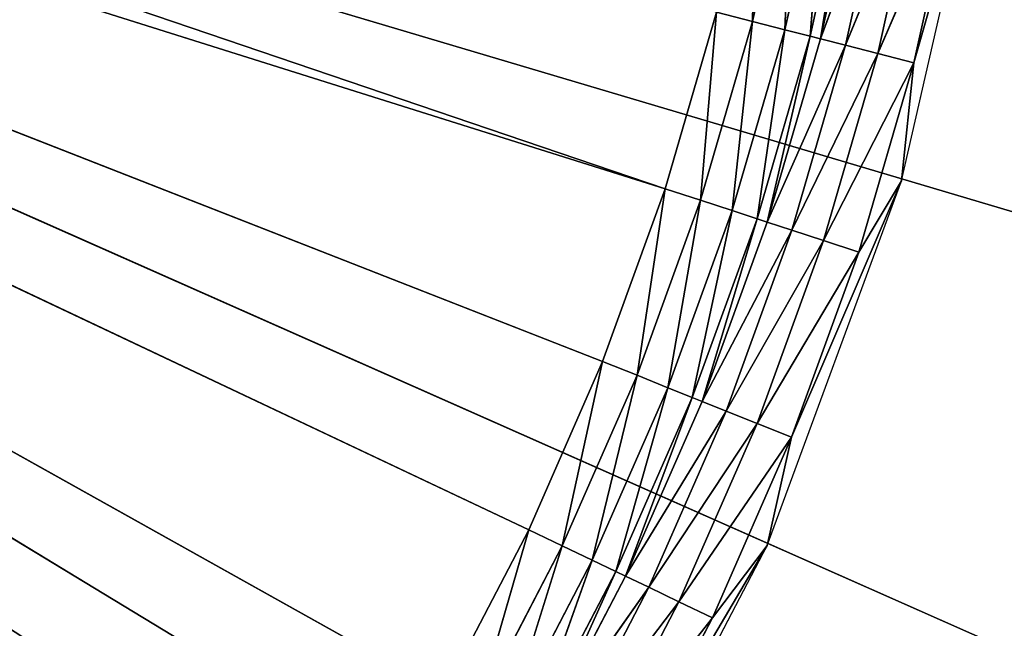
# Model space of a CAD drawing. Extents: x 389 to 891, y 0 to 811.
# Tile 252 of 254: x 778 to 845, y 162 to 203. Entities that reach past the tile are written whole.
import ezdxf

# ---------------------------------------------------------------- set-up
doc = ezdxf.new("R2010")
doc.units = 0
doc.header["$LTSCALE"] = 25.4
doc.layers.get('0').update_dxf_attribs({"color": 13, "linetype": 'CONTINUOUS'})

# ---------------------------------------------------------------- blocks, each defined once
blk = doc.blocks.new('TURDA-8952-8953_STL')
at = {"color": 7}
for p, q in [((472.801, 141.432, 647.765), (464.685, 140.235, 658.442)), ((472.801, 141.432, 647.765), (464.685, 140.235, 658.442)), ((466.561, 141.846, 667.426), (478.846, 141.846, 643.917)), ((475.091, 141.846, 648.862), (466.669, 141.432, 659.558)), ((475.091, 141.846, 648.862), (466.669, 141.432, 659.558)), ((466.669, 141.432, 659.558), (472.801, 141.432, 647.765)), ((466.669, 141.432, 659.558), (472.801, 141.432, 647.765)), ((468.882, 141.846, 660.802), (475.091, 141.846, 648.862)), ((468.882, 141.846, 660.802), (475.091, 141.846, 648.862)), ((468.882, 141.846, 660.802), (478.846, 141.846, 643.917)), ((468.882, 141.846, 660.802), (478.846, 141.846, 643.917)), ((472.801, 141.432, 647.765), (470.748, 140.235, 646.781)), ((472.801, 141.432, 647.765), (470.748, 140.235, 646.781)), ((478.149, 141.432, 635.596), (470.748, 140.235, 646.781)), ((478.149, 141.432, 635.596), (470.748, 140.235, 646.781)), ((475.091, 141.846, 648.862), (472.801, 141.432, 647.765)), ((475.091, 141.846, 648.862), (472.801, 141.432, 647.765)), ((480.505, 141.846, 636.541), (472.801, 141.432, 647.765)), ((480.505, 141.846, 636.541), (472.801, 141.432, 647.765)), ((472.801, 141.432, 647.765), (478.149, 141.432, 635.596)), ((472.801, 141.432, 647.765), (478.149, 141.432, 635.596)), ((475.091, 141.846, 648.862), (480.505, 141.846, 636.541)), ((475.091, 141.846, 648.862), (480.505, 141.846, 636.541)), ((475.091, 141.846, 648.862), (478.846, 141.846, 643.917)), ((475.091, 141.846, 648.862), (478.846, 141.846, 643.917)), ((478.149, 141.432, 635.596), (476.036, 140.235, 634.749)), ((478.149, 141.432, 635.596), (476.036, 140.235, 634.749)), ((482.69, 141.432, 623.104), (476.036, 140.235, 634.749)), ((482.69, 141.432, 623.104), (476.036, 140.235, 634.749)), ((480.505, 141.846, 636.541), (478.149, 141.432, 635.596)), ((480.505, 141.846, 636.541), (478.149, 141.432, 635.596)), ((485.103, 141.846, 623.893), (478.149, 141.432, 635.596)), ((485.103, 141.846, 623.893), (478.149, 141.432, 635.596)), ((478.149, 141.432, 635.596), (482.69, 141.432, 623.104)), ((478.149, 141.432, 635.596), (482.69, 141.432, 623.104)), ((480.505, 141.846, 636.541), (478.846, 141.846, 643.917)), ((478.846, 141.846, 643.917), (488.023, 141.846, 619.03)), ((480.505, 141.846, 636.541), (478.846, 141.846, 643.917)), ((480.505, 141.846, 636.541), (485.103, 141.846, 623.893)), ((480.505, 141.846, 636.541), (485.103, 141.846, 623.893)), ((480.505, 141.846, 636.541), (488.023, 141.846, 619.03)), ((480.505, 141.846, 636.541), (488.023, 141.846, 619.03)), ((482.69, 141.432, 623.104), (480.526, 140.235, 622.397)), ((482.69, 141.432, 623.104), (480.526, 140.235, 622.397)), ((486.404, 141.432, 610.341), (480.526, 140.235, 622.397)), ((486.404, 141.432, 610.341), (480.526, 140.235, 622.397)), ((485.103, 141.846, 623.893), (482.69, 141.432, 623.104)), ((485.103, 141.846, 623.893), (482.69, 141.432, 623.104)), ((488.863, 141.846, 610.971), (482.69, 141.432, 623.104)), ((488.863, 141.846, 610.971), (482.69, 141.432, 623.104)), ((482.69, 141.432, 623.104), (486.404, 141.432, 610.341)), ((482.69, 141.432, 623.104), (486.404, 141.432, 610.341)), ((486.404, 141.432, 610.341), (484.198, 140.235, 609.777)), ((486.404, 141.432, 610.341), (484.198, 140.235, 609.777)), ((489.275, 141.432, 597.363), (484.198, 140.235, 609.777)), ((489.275, 141.432, 597.363), (484.198, 140.235, 609.777)), ((485.103, 141.846, 623.893), (488.863, 141.846, 610.971)), ((485.103, 141.846, 623.893), (488.863, 141.846, 610.971)), ((485.103, 141.846, 623.893), (488.023, 141.846, 619.03)), ((485.103, 141.846, 623.893), (488.023, 141.846, 619.03)), ((488.863, 141.846, 610.971), (486.404, 141.432, 610.341)), ((488.863, 141.846, 610.971), (486.404, 141.432, 610.341)), ((491.77, 141.846, 597.83), (486.404, 141.432, 610.341)), ((491.77, 141.846, 597.83), (486.404, 141.432, 610.341)), ((486.404, 141.432, 610.341), (489.275, 141.432, 597.363)), ((486.404, 141.432, 610.341), (489.275, 141.432, 597.363)), ((488.863, 141.846, 610.971), (488.023, 141.846, 619.03)), ((488.023, 141.846, 619.03), (493.943, 141.846, 593.174)), ((488.863, 141.846, 610.971), (488.023, 141.846, 619.03)), ((488.863, 141.846, 610.971), (491.77, 141.846, 597.83)), ((493.943, 141.846, 593.174), (488.863, 141.846, 610.971)), ((488.863, 141.846, 610.971), (491.77, 141.846, 597.83)), ((493.943, 141.846, 593.174), (488.863, 141.846, 610.971)), ((470.748, 140.235, 646.781), (463.135, 138.377, 657.57)), ((470.748, 140.235, 646.781), (463.135, 138.377, 657.57)), ((464.685, 140.235, 658.442), (470.748, 140.235, 646.781)), ((464.685, 140.235, 658.442), (470.748, 140.235, 646.781)), ((470.748, 140.235, 646.781), (469.145, 138.377, 646.013)), ((470.748, 140.235, 646.781), (469.145, 138.377, 646.013)), ((476.036, 140.235, 634.749), (469.145, 138.377, 646.013)), ((476.036, 140.235, 634.749), (469.145, 138.377, 646.013)), ((470.748, 140.235, 646.781), (476.036, 140.235, 634.749)), ((470.748, 140.235, 646.781), (476.036, 140.235, 634.749)), ((476.036, 140.235, 634.749), (474.386, 138.377, 634.087)), ((476.036, 140.235, 634.749), (474.386, 138.377, 634.087)), ((480.526, 140.235, 622.397), (474.386, 138.377, 634.087)), ((480.526, 140.235, 622.397), (474.386, 138.377, 634.087)), ((476.036, 140.235, 634.749), (480.526, 140.235, 622.397)), ((476.036, 140.235, 634.749), (480.526, 140.235, 622.397)), ((480.526, 140.235, 622.397), (478.836, 138.377, 621.844)), ((480.526, 140.235, 622.397), (478.836, 138.377, 621.844)), ((484.198, 140.235, 609.777), (478.836, 138.377, 621.844)), ((484.198, 140.235, 609.777), (478.836, 138.377, 621.844)), ((480.526, 140.235, 622.397), (484.198, 140.235, 609.777)), ((480.526, 140.235, 622.397), (484.198, 140.235, 609.777)), ((484.198, 140.235, 609.777), (482.475, 138.377, 609.336)), ((484.198, 140.235, 609.777), (482.475, 138.377, 609.336)), ((487.037, 140.235, 596.944), (482.475, 138.377, 609.336)), ((487.037, 140.235, 596.944), (482.475, 138.377, 609.336)), ((484.198, 140.235, 609.777), (487.037, 140.235, 596.944)), ((484.198, 140.235, 609.777), (487.037, 140.235, 596.944)), ((463.135, 138.377, 657.57), (468.487, 137.315, 645.698)), ((463.135, 138.377, 657.57), (468.487, 137.315, 645.698)), ((463.135, 138.377, 657.57), (469.145, 138.377, 646.013)), ((463.135, 138.377, 657.57), (469.145, 138.377, 646.013)), ((469.145, 138.377, 646.013), (468.487, 137.315, 645.698)), ((469.145, 138.377, 646.013), (468.487, 137.315, 645.698)), ((469.145, 138.377, 646.013), (473.709, 137.315, 633.816)), ((469.145, 138.377, 646.013), (473.709, 137.315, 633.816)), ((469.145, 138.377, 646.013), (474.386, 138.377, 634.087)), ((469.145, 138.377, 646.013), (474.386, 138.377, 634.087)), ((474.386, 138.377, 634.087), (473.709, 137.315, 633.816)), ((474.386, 138.377, 634.087), (473.709, 137.315, 633.816)), ((474.386, 138.377, 634.087), (478.142, 137.315, 621.618)), ((474.386, 138.377, 634.087), (478.142, 137.315, 621.618)), ((474.386, 138.377, 634.087), (478.836, 138.377, 621.844)), ((474.386, 138.377, 634.087), (478.836, 138.377, 621.844)), ((478.836, 138.377, 621.844), (478.142, 137.315, 621.618)), ((478.836, 138.377, 621.844), (478.142, 137.315, 621.618)), ((478.836, 138.377, 621.844), (481.769, 137.315, 609.156)), ((478.836, 138.377, 621.844), (481.769, 137.315, 609.156)), ((478.836, 138.377, 621.844), (482.475, 138.377, 609.336)), ((478.836, 138.377, 621.844), (482.475, 138.377, 609.336)), ((482.475, 138.377, 609.336), (481.769, 137.315, 609.156)), ((482.475, 138.377, 609.336), (481.769, 137.315, 609.156)), ((482.475, 138.377, 609.336), (484.572, 137.315, 596.483)), ((482.475, 138.377, 609.336), (484.572, 137.315, 596.483)), ((482.475, 138.377, 609.336), (485.289, 138.377, 596.617)), ((482.475, 138.377, 609.336), (485.289, 138.377, 596.617)), ((462.499, 137.315, 657.213), (466.883, 135.457, 644.929)), ((462.499, 137.315, 657.213), (466.883, 135.457, 644.929)), ((462.499, 137.315, 657.213), (468.487, 137.315, 645.698)), ((462.499, 137.315, 657.213), (468.487, 137.315, 645.698)), ((468.487, 137.315, 645.698), (466.883, 135.457, 644.929)), ((468.487, 137.315, 645.698), (466.883, 135.457, 644.929)), ((468.487, 137.315, 645.698), (472.058, 135.457, 633.154)), ((468.487, 137.315, 645.698), (472.058, 135.457, 633.154)), ((468.487, 137.315, 645.698), (473.709, 137.315, 633.816)), ((468.487, 137.315, 645.698), (473.709, 137.315, 633.816)), ((473.709, 137.315, 633.816), (472.058, 135.457, 633.154)), ((473.709, 137.315, 633.816), (472.058, 135.457, 633.154)), ((473.709, 137.315, 633.816), (476.452, 135.457, 621.065)), ((473.709, 137.315, 633.816), (476.452, 135.457, 621.065)), ((473.709, 137.315, 633.816), (478.142, 137.315, 621.618)), ((473.709, 137.315, 633.816), (478.142, 137.315, 621.618)), ((478.142, 137.315, 621.618), (476.452, 135.457, 621.065)), ((478.142, 137.315, 621.618), (476.452, 135.457, 621.065)), ((478.142, 137.315, 621.618), (480.046, 135.457, 608.715)), ((478.142, 137.315, 621.618), (480.046, 135.457, 608.715)), ((478.142, 137.315, 621.618), (481.769, 137.315, 609.156)), ((478.142, 137.315, 621.618), (481.769, 137.315, 609.156)), ((481.769, 137.315, 609.156), (480.046, 135.457, 608.715)), ((481.769, 137.315, 609.156), (480.046, 135.457, 608.715)), ((481.769, 137.315, 609.156), (482.824, 135.457, 596.156)), ((481.769, 137.315, 609.156), (482.824, 135.457, 596.156)), ((481.769, 137.315, 609.156), (484.572, 137.315, 596.483)), ((481.769, 137.315, 609.156), (484.572, 137.315, 596.483)), ((466.883, 135.457, 644.929), (460.949, 135.457, 656.341)), ((460.949, 135.457, 656.341), (464.83, 134.259, 643.946)), ((460.949, 135.457, 656.341), (464.83, 134.259, 643.946)), ((466.883, 135.457, 644.929), (460.949, 135.457, 656.341)), ((466.883, 135.457, 644.929), (464.83, 134.259, 643.946)), ((466.883, 135.457, 644.929), (464.83, 134.259, 643.946)), ((472.058, 135.457, 633.154), (466.883, 135.457, 644.929)), ((466.883, 135.457, 644.929), (469.945, 134.259, 632.307)), ((466.883, 135.457, 644.929), (469.945, 134.259, 632.307)), ((472.058, 135.457, 633.154), (466.883, 135.457, 644.929)), ((472.058, 135.457, 633.154), (469.945, 134.259, 632.307)), ((472.058, 135.457, 633.154), (469.945, 134.259, 632.307)), ((476.452, 135.457, 621.065), (472.058, 135.457, 633.154)), ((472.058, 135.457, 633.154), (474.288, 134.259, 620.358)), ((472.058, 135.457, 633.154), (474.288, 134.259, 620.358)), ((476.452, 135.457, 621.065), (472.058, 135.457, 633.154)), ((476.452, 135.457, 621.065), (474.288, 134.259, 620.358)), ((476.452, 135.457, 621.065), (474.288, 134.259, 620.358)), ((480.046, 135.457, 608.715), (476.452, 135.457, 621.065)), ((476.452, 135.457, 621.065), (477.841, 134.259, 608.151)), ((476.452, 135.457, 621.065), (477.841, 134.259, 608.151)), ((480.046, 135.457, 608.715), (476.452, 135.457, 621.065)), ((480.046, 135.457, 608.715), (477.841, 134.259, 608.151)), ((480.046, 135.457, 608.715), (477.841, 134.259, 608.151)), ((482.824, 135.457, 596.156), (480.046, 135.457, 608.715)), ((480.046, 135.457, 608.715), (480.587, 134.259, 595.737)), ((480.046, 135.457, 608.715), (480.587, 134.259, 595.737)), ((482.824, 135.457, 596.156), (480.046, 135.457, 608.715)), ((464.83, 134.259, 643.946), (458.965, 134.259, 655.226)), ((458.965, 134.259, 655.226), (462.541, 133.846, 642.849)), ((458.965, 134.259, 655.226), (462.541, 133.846, 642.849)), ((464.83, 134.259, 643.946), (458.965, 134.259, 655.226)), ((464.83, 134.259, 643.946), (462.541, 133.846, 642.849)), ((464.83, 134.259, 643.946), (462.541, 133.846, 642.849)), ((469.945, 134.259, 632.307), (464.83, 134.259, 643.946)), ((464.83, 134.259, 643.946), (467.589, 133.846, 631.362)), ((464.83, 134.259, 643.946), (467.589, 133.846, 631.362)), ((469.945, 134.259, 632.307), (464.83, 134.259, 643.946)), ((469.945, 134.259, 632.307), (467.589, 133.846, 631.362)), ((469.945, 134.259, 632.307), (467.589, 133.846, 631.362)), ((474.288, 134.259, 620.358), (469.945, 134.259, 632.307)), ((469.945, 134.259, 632.307), (471.875, 133.846, 619.569)), ((469.945, 134.259, 632.307), (471.875, 133.846, 619.569)), ((474.288, 134.259, 620.358), (469.945, 134.259, 632.307)), ((474.288, 134.259, 620.358), (471.875, 133.846, 619.569)), ((474.288, 134.259, 620.358), (471.875, 133.846, 619.569)), ((477.841, 134.259, 608.151), (474.288, 134.259, 620.358)), ((474.288, 134.259, 620.358), (475.381, 133.846, 607.522)), ((474.288, 134.259, 620.358), (475.381, 133.846, 607.522)), ((477.841, 134.259, 608.151), (474.288, 134.259, 620.358)), ((477.841, 134.259, 608.151), (475.381, 133.846, 607.522)), ((477.841, 134.259, 608.151), (475.381, 133.846, 607.522)), ((480.587, 134.259, 595.737), (477.841, 134.259, 608.151)), ((477.841, 134.259, 608.151), (478.091, 133.846, 595.27)), ((477.841, 134.259, 608.151), (478.091, 133.846, 595.27)), ((480.587, 134.259, 595.737), (477.841, 134.259, 608.151)), ((456.752, 133.846, 653.981), (296.32, 133.846, 564.369)), ((456.752, 133.846, 653.981), (296.32, 133.846, 564.369)), ((462.541, 133.846, 642.849), (296.32, 133.846, 564.369)), ((467.589, 133.846, 631.362), (296.32, 133.846, 564.369)), ((462.541, 133.846, 642.849), (296.32, 133.846, 564.369)), ((467.589, 133.846, 631.362), (296.32, 133.846, 564.369)), ((471.875, 133.846, 619.569), (296.32, 133.846, 564.369)), ((471.875, 133.846, 619.569), (296.32, 133.846, 564.369)), ((471.875, 133.846, 619.569), (297.607, 133.846, 560.433)), ((471.875, 133.846, 619.569), (297.607, 133.846, 560.433)), ((456.752, 133.846, 653.981), (462.541, 133.846, 642.849)), ((456.752, 133.846, 653.981), (462.541, 133.846, 642.849)), ((462.541, 133.846, 642.849), (467.589, 133.846, 631.362)), ((462.541, 133.846, 642.849), (467.589, 133.846, 631.362)), ((467.589, 133.846, 631.362), (471.875, 133.846, 619.569)), ((467.589, 133.846, 631.362), (471.875, 133.846, 619.569)), ((471.875, 133.846, 619.569), (475.381, 133.846, 607.522)), ((471.875, 133.846, 619.569), (475.381, 133.846, 607.522)), ((289.618, 3.654, 560), (529.285, 3.654, 631.132)), ((503.404, 3.654, 689.598), (289.618, 3.654, 560)), ((503.404, 3.654, 689.598), (289.618, 3.654, 560)), ((518.222, 3.654, 661.196), (289.618, 3.654, 560)), ((518.222, 3.654, 661.196), (289.618, 3.654, 560)), ((289.618, 3.654, 560), (529.285, 3.654, 631.132))]:
    blk.add_line(p, q, dxfattribs=at)
mesh = blk.add_polyface(dxfattribs=at)
corners = [(466.669, 141.432, 659.558), (472.801, 141.432, 647.765), (464.685, 140.235, 658.442)]
mesh.append_faces([[corners[k] for k in face] for face in [(0, 1, 2)]], dxfattribs={"color": 7})
mesh = blk.add_polyface(dxfattribs=at)
corners = [(464.685, 140.235, 658.442), (472.801, 141.432, 647.765), (470.748, 140.235, 646.781)]
mesh.append_faces([[corners[k] for k in face] for face in [(0, 1, 2)]], dxfattribs={"color": 7})
mesh = blk.add_polyface(dxfattribs=at)
corners = [(466.561, 141.846, 667.426), (478.846, 141.846, 643.917), (468.882, 141.846, 660.802)]
mesh.append_faces([[corners[k] for k in face] for face in [(0, 1, 2)]], dxfattribs={"color": 7})
mesh = blk.add_polyface(dxfattribs=at)
corners = [(468.882, 141.846, 660.802), (475.091, 141.846, 648.862), (466.669, 141.432, 659.558)]
mesh.append_faces([[corners[k] for k in face] for face in [(0, 1, 2)]], dxfattribs={"color": 7})
mesh = blk.add_polyface(dxfattribs=at)
corners = [(466.669, 141.432, 659.558), (475.091, 141.846, 648.862), (472.801, 141.432, 647.765)]
mesh.append_faces([[corners[k] for k in face] for face in [(0, 1, 2)]], dxfattribs={"color": 7})
mesh = blk.add_polyface(dxfattribs=at)
corners = [(468.882, 141.846, 660.802), (478.846, 141.846, 643.917), (475.091, 141.846, 648.862)]
mesh.append_faces([[corners[k] for k in face] for face in [(0, 1, 2)]], dxfattribs={"color": 7})
mesh = blk.add_polyface(dxfattribs=at)
corners = [(472.801, 141.432, 647.765), (478.149, 141.432, 635.596), (470.748, 140.235, 646.781)]
mesh.append_faces([[corners[k] for k in face] for face in [(0, 1, 2)]], dxfattribs={"color": 7})
mesh = blk.add_polyface(dxfattribs=at)
corners = [(470.748, 140.235, 646.781), (478.149, 141.432, 635.596), (476.036, 140.235, 634.749)]
mesh.append_faces([[corners[k] for k in face] for face in [(0, 1, 2)]], dxfattribs={"color": 7})
mesh = blk.add_polyface(dxfattribs=at)
corners = [(475.091, 141.846, 648.862), (480.505, 141.846, 636.541), (472.801, 141.432, 647.765)]
mesh.append_faces([[corners[k] for k in face] for face in [(0, 1, 2)]], dxfattribs={"color": 7})
mesh = blk.add_polyface(dxfattribs=at)
corners = [(472.801, 141.432, 647.765), (480.505, 141.846, 636.541), (478.149, 141.432, 635.596)]
mesh.append_faces([[corners[k] for k in face] for face in [(0, 1, 2)]], dxfattribs={"color": 7})
mesh = blk.add_polyface(dxfattribs=at)
corners = [(475.091, 141.846, 648.862), (478.846, 141.846, 643.917), (480.505, 141.846, 636.541)]
mesh.append_faces([[corners[k] for k in face] for face in [(0, 1, 2)]], dxfattribs={"color": 7})
mesh = blk.add_polyface(dxfattribs=at)
corners = [(478.149, 141.432, 635.596), (482.69, 141.432, 623.104), (476.036, 140.235, 634.749)]
mesh.append_faces([[corners[k] for k in face] for face in [(0, 1, 2)]], dxfattribs={"color": 7})
mesh = blk.add_polyface(dxfattribs=at)
corners = [(476.036, 140.235, 634.749), (482.69, 141.432, 623.104), (480.526, 140.235, 622.397)]
mesh.append_faces([[corners[k] for k in face] for face in [(0, 1, 2)]], dxfattribs={"color": 7})
mesh = blk.add_polyface(dxfattribs=at)
corners = [(480.505, 141.846, 636.541), (485.103, 141.846, 623.893), (478.149, 141.432, 635.596)]
mesh.append_faces([[corners[k] for k in face] for face in [(0, 1, 2)]], dxfattribs={"color": 7})
mesh = blk.add_polyface(dxfattribs=at)
corners = [(478.149, 141.432, 635.596), (485.103, 141.846, 623.893), (482.69, 141.432, 623.104)]
mesh.append_faces([[corners[k] for k in face] for face in [(0, 1, 2)]], dxfattribs={"color": 7})
mesh = blk.add_polyface(dxfattribs=at)
corners = [(478.846, 141.846, 643.917), (488.023, 141.846, 619.03), (480.505, 141.846, 636.541)]
mesh.append_faces([[corners[k] for k in face] for face in [(0, 1, 2)]], dxfattribs={"color": 7})
mesh = blk.add_polyface(dxfattribs=at)
corners = [(480.505, 141.846, 636.541), (488.023, 141.846, 619.03), (485.103, 141.846, 623.893)]
mesh.append_faces([[corners[k] for k in face] for face in [(0, 1, 2)]], dxfattribs={"color": 7})
mesh = blk.add_polyface(dxfattribs=at)
corners = [(482.69, 141.432, 623.104), (486.404, 141.432, 610.341), (480.526, 140.235, 622.397)]
mesh.append_faces([[corners[k] for k in face] for face in [(0, 1, 2)]], dxfattribs={"color": 7})
mesh = blk.add_polyface(dxfattribs=at)
corners = [(480.526, 140.235, 622.397), (486.404, 141.432, 610.341), (484.198, 140.235, 609.777)]
mesh.append_faces([[corners[k] for k in face] for face in [(0, 1, 2)]], dxfattribs={"color": 7})
mesh = blk.add_polyface(dxfattribs=at)
corners = [(485.103, 141.846, 623.893), (488.863, 141.846, 610.971), (482.69, 141.432, 623.104)]
mesh.append_faces([[corners[k] for k in face] for face in [(0, 1, 2)]], dxfattribs={"color": 7})
mesh = blk.add_polyface(dxfattribs=at)
corners = [(482.69, 141.432, 623.104), (488.863, 141.846, 610.971), (486.404, 141.432, 610.341)]
mesh.append_faces([[corners[k] for k in face] for face in [(0, 1, 2)]], dxfattribs={"color": 7})
mesh = blk.add_polyface(dxfattribs=at)
corners = [(486.404, 141.432, 610.341), (489.275, 141.432, 597.363), (484.198, 140.235, 609.777)]
mesh.append_faces([[corners[k] for k in face] for face in [(0, 1, 2)]], dxfattribs={"color": 7})
mesh = blk.add_polyface(dxfattribs=at)
corners = [(484.198, 140.235, 609.777), (489.275, 141.432, 597.363), (487.037, 140.235, 596.944)]
mesh.append_faces([[corners[k] for k in face] for face in [(0, 1, 2)]], dxfattribs={"color": 7})
mesh = blk.add_polyface(dxfattribs=at)
corners = [(485.103, 141.846, 623.893), (488.023, 141.846, 619.03), (488.863, 141.846, 610.971)]
mesh.append_faces([[corners[k] for k in face] for face in [(0, 1, 2)]], dxfattribs={"color": 7})
mesh = blk.add_polyface(dxfattribs=at)
corners = [(488.863, 141.846, 610.971), (491.77, 141.846, 597.83), (486.404, 141.432, 610.341)]
mesh.append_faces([[corners[k] for k in face] for face in [(0, 1, 2)]], dxfattribs={"color": 7})
mesh = blk.add_polyface(dxfattribs=at)
corners = [(486.404, 141.432, 610.341), (491.77, 141.846, 597.83), (489.275, 141.432, 597.363)]
mesh.append_faces([[corners[k] for k in face] for face in [(0, 1, 2)]], dxfattribs={"color": 7})
mesh = blk.add_polyface(dxfattribs=at)
corners = [(488.023, 141.846, 619.03), (493.943, 141.846, 593.174), (488.863, 141.846, 610.971)]
mesh.append_faces([[corners[k] for k in face] for face in [(0, 1, 2)]], dxfattribs={"color": 7})
mesh = blk.add_polyface(dxfattribs=at)
corners = [(488.863, 141.846, 610.971), (493.943, 141.846, 593.174), (491.77, 141.846, 597.83)]
mesh.append_faces([[corners[k] for k in face] for face in [(0, 1, 2)]], dxfattribs={"color": 7})
mesh = blk.add_polyface(dxfattribs=at)
corners = [(464.685, 140.235, 658.442), (470.748, 140.235, 646.781), (463.135, 138.377, 657.57)]
mesh.append_faces([[corners[k] for k in face] for face in [(0, 1, 2)]], dxfattribs={"color": 7})
mesh = blk.add_polyface(dxfattribs=at)
corners = [(463.135, 138.377, 657.57), (470.748, 140.235, 646.781), (469.145, 138.377, 646.013)]
mesh.append_faces([[corners[k] for k in face] for face in [(0, 1, 2)]], dxfattribs={"color": 7})
mesh = blk.add_polyface(dxfattribs=at)
corners = [(470.748, 140.235, 646.781), (476.036, 140.235, 634.749), (469.145, 138.377, 646.013)]
mesh.append_faces([[corners[k] for k in face] for face in [(0, 1, 2)]], dxfattribs={"color": 7})
mesh = blk.add_polyface(dxfattribs=at)
corners = [(469.145, 138.377, 646.013), (476.036, 140.235, 634.749), (474.386, 138.377, 634.087)]
mesh.append_faces([[corners[k] for k in face] for face in [(0, 1, 2)]], dxfattribs={"color": 7})
mesh = blk.add_polyface(dxfattribs=at)
corners = [(476.036, 140.235, 634.749), (480.526, 140.235, 622.397), (474.386, 138.377, 634.087)]
mesh.append_faces([[corners[k] for k in face] for face in [(0, 1, 2)]], dxfattribs={"color": 7})
mesh = blk.add_polyface(dxfattribs=at)
corners = [(474.386, 138.377, 634.087), (480.526, 140.235, 622.397), (478.836, 138.377, 621.844)]
mesh.append_faces([[corners[k] for k in face] for face in [(0, 1, 2)]], dxfattribs={"color": 7})
mesh = blk.add_polyface(dxfattribs=at)
corners = [(484.198, 140.235, 609.777), (478.836, 138.377, 621.844), (480.526, 140.235, 622.397)]
mesh.append_faces([[corners[k] for k in face] for face in [(0, 1, 2)]], dxfattribs={"color": 7})
mesh = blk.add_polyface(dxfattribs=at)
corners = [(484.198, 140.235, 609.777), (482.475, 138.377, 609.336), (478.836, 138.377, 621.844)]
mesh.append_faces([[corners[k] for k in face] for face in [(0, 1, 2)]], dxfattribs={"color": 7})
mesh = blk.add_polyface(dxfattribs=at)
corners = [(484.198, 140.235, 609.777), (487.037, 140.235, 596.944), (482.475, 138.377, 609.336)]
mesh.append_faces([[corners[k] for k in face] for face in [(0, 1, 2)]], dxfattribs={"color": 7})
mesh = blk.add_polyface(dxfattribs=at)
corners = [(487.037, 140.235, 596.944), (485.289, 138.377, 596.617), (482.475, 138.377, 609.336)]
mesh.append_faces([[corners[k] for k in face] for face in [(0, 1, 2)]], dxfattribs={"color": 7})
mesh = blk.add_polyface(dxfattribs=at)
corners = [(463.135, 138.377, 657.57), (468.487, 137.315, 645.698), (462.499, 137.315, 657.213)]
mesh.append_faces([[corners[k] for k in face] for face in [(0, 1, 2)]], dxfattribs={"color": 7})
mesh = blk.add_polyface(dxfattribs=at)
corners = [(469.145, 138.377, 646.013), (468.487, 137.315, 645.698), (463.135, 138.377, 657.57)]
mesh.append_faces([[corners[k] for k in face] for face in [(0, 1, 2)]], dxfattribs={"color": 7})
mesh = blk.add_polyface(dxfattribs=at)
corners = [(469.145, 138.377, 646.013), (473.709, 137.315, 633.816), (468.487, 137.315, 645.698)]
mesh.append_faces([[corners[k] for k in face] for face in [(0, 1, 2)]], dxfattribs={"color": 7})
mesh = blk.add_polyface(dxfattribs=at)
corners = [(474.386, 138.377, 634.087), (473.709, 137.315, 633.816), (469.145, 138.377, 646.013)]
mesh.append_faces([[corners[k] for k in face] for face in [(0, 1, 2)]], dxfattribs={"color": 7})
mesh = blk.add_polyface(dxfattribs=at)
corners = [(474.386, 138.377, 634.087), (478.142, 137.315, 621.618), (473.709, 137.315, 633.816)]
mesh.append_faces([[corners[k] for k in face] for face in [(0, 1, 2)]], dxfattribs={"color": 7})
mesh = blk.add_polyface(dxfattribs=at)
corners = [(478.836, 138.377, 621.844), (478.142, 137.315, 621.618), (474.386, 138.377, 634.087)]
mesh.append_faces([[corners[k] for k in face] for face in [(0, 1, 2)]], dxfattribs={"color": 7})
mesh = blk.add_polyface(dxfattribs=at)
corners = [(478.836, 138.377, 621.844), (481.769, 137.315, 609.156), (478.142, 137.315, 621.618)]
mesh.append_faces([[corners[k] for k in face] for face in [(0, 1, 2)]], dxfattribs={"color": 7})
mesh = blk.add_polyface(dxfattribs=at)
corners = [(482.475, 138.377, 609.336), (481.769, 137.315, 609.156), (478.836, 138.377, 621.844)]
mesh.append_faces([[corners[k] for k in face] for face in [(0, 1, 2)]], dxfattribs={"color": 7})
mesh = blk.add_polyface(dxfattribs=at)
corners = [(482.475, 138.377, 609.336), (484.572, 137.315, 596.483), (481.769, 137.315, 609.156)]
mesh.append_faces([[corners[k] for k in face] for face in [(0, 1, 2)]], dxfattribs={"color": 7})
mesh = blk.add_polyface(dxfattribs=at)
corners = [(482.475, 138.377, 609.336), (485.289, 138.377, 596.617), (484.572, 137.315, 596.483)]
mesh.append_faces([[corners[k] for k in face] for face in [(0, 1, 2)]], dxfattribs={"color": 7})
mesh = blk.add_polyface(dxfattribs=at)
corners = [(462.499, 137.315, 657.213), (466.883, 135.457, 644.929), (460.949, 135.457, 656.341)]
mesh.append_faces([[corners[k] for k in face] for face in [(0, 1, 2)]], dxfattribs={"color": 7})
mesh = blk.add_polyface(dxfattribs=at)
corners = [(462.499, 137.315, 657.213), (468.487, 137.315, 645.698), (466.883, 135.457, 644.929)]
mesh.append_faces([[corners[k] for k in face] for face in [(0, 1, 2)]], dxfattribs={"color": 7})
mesh = blk.add_polyface(dxfattribs=at)
corners = [(468.487, 137.315, 645.698), (472.058, 135.457, 633.154), (466.883, 135.457, 644.929)]
mesh.append_faces([[corners[k] for k in face] for face in [(0, 1, 2)]], dxfattribs={"color": 7})
mesh = blk.add_polyface(dxfattribs=at)
corners = [(468.487, 137.315, 645.698), (473.709, 137.315, 633.816), (472.058, 135.457, 633.154)]
mesh.append_faces([[corners[k] for k in face] for face in [(0, 1, 2)]], dxfattribs={"color": 7})
mesh = blk.add_polyface(dxfattribs=at)
corners = [(473.709, 137.315, 633.816), (476.452, 135.457, 621.065), (472.058, 135.457, 633.154)]
mesh.append_faces([[corners[k] for k in face] for face in [(0, 1, 2)]], dxfattribs={"color": 7})
mesh = blk.add_polyface(dxfattribs=at)
corners = [(473.709, 137.315, 633.816), (478.142, 137.315, 621.618), (476.452, 135.457, 621.065)]
mesh.append_faces([[corners[k] for k in face] for face in [(0, 1, 2)]], dxfattribs={"color": 7})
mesh = blk.add_polyface(dxfattribs=at)
corners = [(478.142, 137.315, 621.618), (480.046, 135.457, 608.715), (476.452, 135.457, 621.065)]
mesh.append_faces([[corners[k] for k in face] for face in [(0, 1, 2)]], dxfattribs={"color": 7})
mesh = blk.add_polyface(dxfattribs=at)
corners = [(481.769, 137.315, 609.156), (480.046, 135.457, 608.715), (478.142, 137.315, 621.618)]
mesh.append_faces([[corners[k] for k in face] for face in [(0, 1, 2)]], dxfattribs={"color": 7})
mesh = blk.add_polyface(dxfattribs=at)
corners = [(481.769, 137.315, 609.156), (482.824, 135.457, 596.156), (480.046, 135.457, 608.715)]
mesh.append_faces([[corners[k] for k in face] for face in [(0, 1, 2)]], dxfattribs={"color": 7})
mesh = blk.add_polyface(dxfattribs=at)
corners = [(481.769, 137.315, 609.156), (484.572, 137.315, 596.483), (482.824, 135.457, 596.156)]
mesh.append_faces([[corners[k] for k in face] for face in [(0, 1, 2)]], dxfattribs={"color": 7})
mesh = blk.add_polyface(dxfattribs=at)
corners = [(460.949, 135.457, 656.341), (464.83, 134.259, 643.946), (458.965, 134.259, 655.226)]
mesh.append_faces([[corners[k] for k in face] for face in [(0, 1, 2)]], dxfattribs={"color": 7})
mesh = blk.add_polyface(dxfattribs=at)
corners = [(460.949, 135.457, 656.341), (466.883, 135.457, 644.929), (464.83, 134.259, 643.946)]
mesh.append_faces([[corners[k] for k in face] for face in [(0, 1, 2)]], dxfattribs={"color": 7})
mesh = blk.add_polyface(dxfattribs=at)
corners = [(466.883, 135.457, 644.929), (469.945, 134.259, 632.307), (464.83, 134.259, 643.946)]
mesh.append_faces([[corners[k] for k in face] for face in [(0, 1, 2)]], dxfattribs={"color": 7})
mesh = blk.add_polyface(dxfattribs=at)
corners = [(466.883, 135.457, 644.929), (472.058, 135.457, 633.154), (469.945, 134.259, 632.307)]
mesh.append_faces([[corners[k] for k in face] for face in [(0, 1, 2)]], dxfattribs={"color": 7})
mesh = blk.add_polyface(dxfattribs=at)
corners = [(472.058, 135.457, 633.154), (474.288, 134.259, 620.358), (469.945, 134.259, 632.307)]
mesh.append_faces([[corners[k] for k in face] for face in [(0, 1, 2)]], dxfattribs={"color": 7})
mesh = blk.add_polyface(dxfattribs=at)
corners = [(472.058, 135.457, 633.154), (476.452, 135.457, 621.065), (474.288, 134.259, 620.358)]
mesh.append_faces([[corners[k] for k in face] for face in [(0, 1, 2)]], dxfattribs={"color": 7})
mesh = blk.add_polyface(dxfattribs=at)
corners = [(476.452, 135.457, 621.065), (477.841, 134.259, 608.151), (474.288, 134.259, 620.358)]
mesh.append_faces([[corners[k] for k in face] for face in [(0, 1, 2)]], dxfattribs={"color": 7})
mesh = blk.add_polyface(dxfattribs=at)
corners = [(476.452, 135.457, 621.065), (480.046, 135.457, 608.715), (477.841, 134.259, 608.151)]
mesh.append_faces([[corners[k] for k in face] for face in [(0, 1, 2)]], dxfattribs={"color": 7})
mesh = blk.add_polyface(dxfattribs=at)
corners = [(480.046, 135.457, 608.715), (480.587, 134.259, 595.737), (477.841, 134.259, 608.151)]
mesh.append_faces([[corners[k] for k in face] for face in [(0, 1, 2)]], dxfattribs={"color": 7})
mesh = blk.add_polyface(dxfattribs=at)
corners = [(480.046, 135.457, 608.715), (482.824, 135.457, 596.156), (480.587, 134.259, 595.737)]
mesh.append_faces([[corners[k] for k in face] for face in [(0, 1, 2)]], dxfattribs={"color": 7})
mesh = blk.add_polyface(dxfattribs=at)
corners = [(458.965, 134.259, 655.226), (462.541, 133.846, 642.849), (456.752, 133.846, 653.981)]
mesh.append_faces([[corners[k] for k in face] for face in [(0, 1, 2)]], dxfattribs={"color": 7})
mesh = blk.add_polyface(dxfattribs=at)
corners = [(458.965, 134.259, 655.226), (464.83, 134.259, 643.946), (462.541, 133.846, 642.849)]
mesh.append_faces([[corners[k] for k in face] for face in [(0, 1, 2)]], dxfattribs={"color": 7})
mesh = blk.add_polyface(dxfattribs=at)
corners = [(464.83, 134.259, 643.946), (467.589, 133.846, 631.362), (462.541, 133.846, 642.849)]
mesh.append_faces([[corners[k] for k in face] for face in [(0, 1, 2)]], dxfattribs={"color": 7})
mesh = blk.add_polyface(dxfattribs=at)
corners = [(464.83, 134.259, 643.946), (469.945, 134.259, 632.307), (467.589, 133.846, 631.362)]
mesh.append_faces([[corners[k] for k in face] for face in [(0, 1, 2)]], dxfattribs={"color": 7})
mesh = blk.add_polyface(dxfattribs=at)
corners = [(469.945, 134.259, 632.307), (471.875, 133.846, 619.569), (467.589, 133.846, 631.362)]
mesh.append_faces([[corners[k] for k in face] for face in [(0, 1, 2)]], dxfattribs={"color": 7})
mesh = blk.add_polyface(dxfattribs=at)
corners = [(469.945, 134.259, 632.307), (474.288, 134.259, 620.358), (471.875, 133.846, 619.569)]
mesh.append_faces([[corners[k] for k in face] for face in [(0, 1, 2)]], dxfattribs={"color": 7})
mesh = blk.add_polyface(dxfattribs=at)
corners = [(474.288, 134.259, 620.358), (475.381, 133.846, 607.522), (471.875, 133.846, 619.569)]
mesh.append_faces([[corners[k] for k in face] for face in [(0, 1, 2)]], dxfattribs={"color": 7})
mesh = blk.add_polyface(dxfattribs=at)
corners = [(474.288, 134.259, 620.358), (477.841, 134.259, 608.151), (475.381, 133.846, 607.522)]
mesh.append_faces([[corners[k] for k in face] for face in [(0, 1, 2)]], dxfattribs={"color": 7})
mesh = blk.add_polyface(dxfattribs=at)
corners = [(477.841, 134.259, 608.151), (478.091, 133.846, 595.27), (475.381, 133.846, 607.522)]
mesh.append_faces([[corners[k] for k in face] for face in [(0, 1, 2)]], dxfattribs={"color": 7})
mesh = blk.add_polyface(dxfattribs=at)
corners = [(477.841, 134.259, 608.151), (480.587, 134.259, 595.737), (478.091, 133.846, 595.27)]
mesh.append_faces([[corners[k] for k in face] for face in [(0, 1, 2)]], dxfattribs={"color": 7})
mesh = blk.add_polyface(dxfattribs=at)
corners = [(435.206, 133.846, 684.781), (443.055, 133.846, 674.992), (296.32, 133.846, 564.369)]
mesh.append_faces([[corners[k] for k in face] for face in [(0, 1, 2)]], dxfattribs={"color": 7})
mesh = blk.add_polyface(dxfattribs=at)
corners = [(443.055, 133.846, 674.992), (450.247, 133.846, 664.711), (296.32, 133.846, 564.369)]
mesh.append_faces([[corners[k] for k in face] for face in [(0, 1, 2)]], dxfattribs={"color": 7})
mesh = blk.add_polyface(dxfattribs=at)
corners = [(450.247, 133.846, 664.711), (456.752, 133.846, 653.981), (296.32, 133.846, 564.369)]
mesh.append_faces([[corners[k] for k in face] for face in [(0, 1, 2)]], dxfattribs={"color": 7})
mesh = blk.add_polyface(dxfattribs=at)
corners = [(456.752, 133.846, 653.981), (462.541, 133.846, 642.849), (296.32, 133.846, 564.369)]
mesh.append_faces([[corners[k] for k in face] for face in [(0, 1, 2)]], dxfattribs={"color": 7})
mesh = blk.add_polyface(dxfattribs=at)
corners = [(462.541, 133.846, 642.849), (467.589, 133.846, 631.362), (296.32, 133.846, 564.369)]
mesh.append_faces([[corners[k] for k in face] for face in [(0, 1, 2)]], dxfattribs={"color": 7})
mesh = blk.add_polyface(dxfattribs=at)
corners = [(467.589, 133.846, 631.362), (471.875, 133.846, 619.569), (296.32, 133.846, 564.369)]
mesh.append_faces([[corners[k] for k in face] for face in [(0, 1, 2)]], dxfattribs={"color": 7})
mesh = blk.add_polyface(dxfattribs=at)
corners = [(471.875, 133.846, 619.569), (297.607, 133.846, 560.433), (296.32, 133.846, 564.369)]
mesh.append_faces([[corners[k] for k in face] for face in [(0, 1, 2)]], dxfattribs={"color": 7})
mesh = blk.add_polyface(dxfattribs=at)
corners = [(426.733, 133.846, 694.036), (435.206, 133.846, 684.781), (296.32, 133.846, 564.369)]
mesh.append_faces([[corners[k] for k in face] for face in [(0, 1, 2)]], dxfattribs={"color": 7})
mesh = blk.add_polyface(dxfattribs=at)
corners = [(471.875, 133.846, 619.569), (475.381, 133.846, 607.522), (297.607, 133.846, 560.433)]
mesh.append_faces([[corners[k] for k in face] for face in [(0, 1, 2)]], dxfattribs={"color": 7})
mesh = blk.add_polyface(dxfattribs=at)
corners = [(529.285, 3.654, 631.132), (536.414, 3.654, 599.9), (289.618, 3.654, 560)]
mesh.append_faces([[corners[k] for k in face] for face in [(0, 1, 2)]], dxfattribs={"color": 7})
mesh = blk.add_polyface(dxfattribs=at)
corners = [(485.076, 3.654, 715.872), (503.404, 3.654, 689.598), (289.618, 3.654, 560)]
mesh.append_faces([[corners[k] for k in face] for face in [(0, 1, 2)]], dxfattribs={"color": 7})
mesh = blk.add_polyface(dxfattribs=at)
corners = [(503.404, 3.654, 689.598), (518.222, 3.654, 661.196), (289.618, 3.654, 560)]
mesh.append_faces([[corners[k] for k in face] for face in [(0, 1, 2)]], dxfattribs={"color": 7})
mesh = blk.add_polyface(dxfattribs=at)
corners = [(518.222, 3.654, 661.196), (529.285, 3.654, 631.132), (289.618, 3.654, 560)]
mesh.append_faces([[corners[k] for k in face] for face in [(0, 1, 2)]], dxfattribs={"color": 7})
mesh = blk.add_polyface(dxfattribs=at)
corners = [(412.298, 3.654, 777.83), (439.146, 3.654, 760.353), (289.618, 3.654, 560)]
mesh.append_faces([[corners[k] for k in face] for face in [(0, 1, 2)]], dxfattribs={"color": 7})
mesh = blk.add_polyface(dxfattribs=at)
corners = [(439.146, 3.654, 760.353), (463.539, 3.654, 739.587), (289.618, 3.654, 560)]
mesh.append_faces([[corners[k] for k in face] for face in [(0, 1, 2)]], dxfattribs={"color": 7})
mesh = blk.add_polyface(dxfattribs=at)
corners = [(463.539, 3.654, 739.587), (485.076, 3.654, 715.872), (289.618, 3.654, 560)]
mesh.append_faces([[corners[k] for k in face] for face in [(0, 1, 2)]], dxfattribs={"color": 7})

msp = doc.modelspace()

# ---------------------------------------------------------------- block references
at = {"color": 0, "extrusion": (0, -1, -3.05311e-16)}
msp.add_blockref('TURDA-8952-8953_STL', (350.443, 1081.066, -811.083), dxfattribs=at)

doc.saveas('drawing.dxf')
